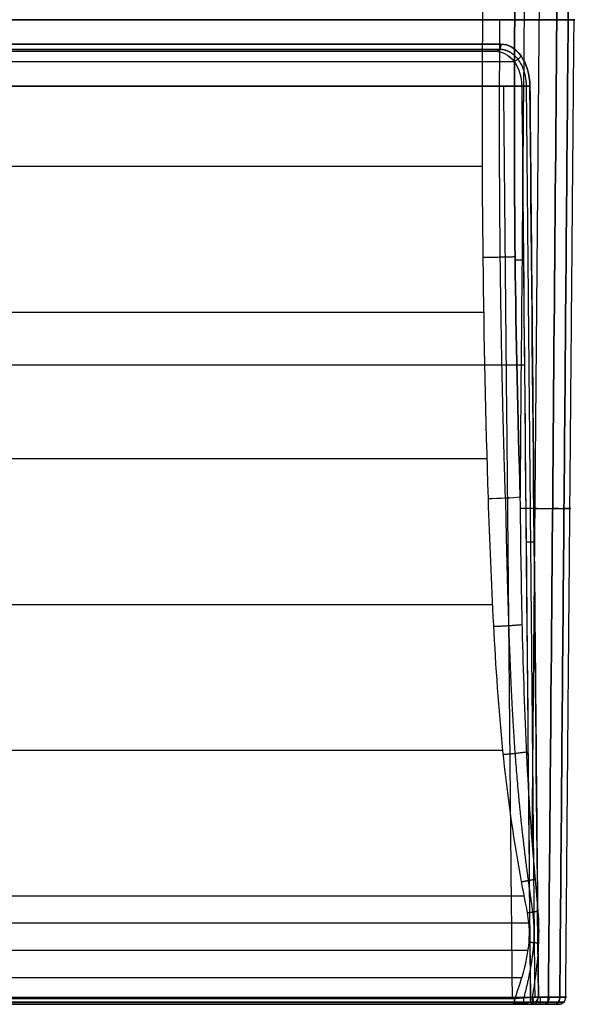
# Model space of a CAD drawing. Header units: millimetres. Extents: x -365 to 365, y -137 to 137.
# Tile 33 of 34: x 287 to 365, y -137 to 0. Entities that reach past the tile are written whole.
import ezdxf

# ---------------------------------------------------------------- set-up
doc = ezdxf.new("R2010")
doc.units = ezdxf.units.MM
doc.header["$MEASUREMENT"] = 0
doc.layers.add('IGES level 16', color=7, linetype='Continuous', true_color=0x666666)

msp = doc.modelspace()

# ---------------------------------------------------------------- linework, layer by layer
at = {"layer": 'IGES level 16', "extrusion": (-0.031885, 0.998185, 0.051084)}
msp.add_arc((-351.64, 86.78, -73.4), 4, 68.6815, 139.6502, dxfattribs=at)
msp.add_arc((-351.64, 86.78, -73.4), 4, 68.6815, 139.6502, dxfattribs=at)
at = {"layer": 'IGES level 16', "extrusion": (-0.009306, 0.999657, 0.024469)}
msp.add_arc((-357.48, 96.69, -137.21), 1, 68.4853, 139.6992, dxfattribs=at)
at = {"layer": 'IGES level 16', "extrusion": (0.930364, 4.19101e-12, 0.366638)}
msp.add_arc((-136.2, -44.73, 367.99), 1, 91.5, 180, dxfattribs=at)
at = {"layer": 'IGES level 16', "extrusion": (-0.646632, -1.27013e-12, 0.762802)}
msp.add_arc((136.2, 334, -160.81), 1, 360, 89.5, dxfattribs=at)
at = {"layer": 'IGES level 16', "extrusion": (-0.646632, -7.21817e-10, 0.762802)}
msp.add_arc((136.2, 334, -160.81), 1, 360, 89.5, dxfattribs=at)
at = {"layer": 'IGES level 16', "extrusion": (-0.646632, -1.25972e-12, 0.762802)}
msp.add_arc((136.2, 334, -165.42), 1, 360, 89.5, dxfattribs=at)
at = {"layer": 'IGES level 16'}
for points, knots in [([(362.09, 0, 84.59), (362.06, 2.67, 84.58), (362.04, 5.33, 84.57), (361.93, 18.67, 84.53), (361.83, 29.33, 84.49), (361.47, 72.07, 84.35), (361.19, 104.13, 84.24), (360.91, 136.2, 84.13)], [0, 0, 0, 0, 0.058735, 0.058735, 0.293673, 0.293673, 1, 1, 1, 1]), ([(360.91, 136.2, 84.13), (361.19, 104.13, 84.24), (361.47, 72.07, 84.35), (361.83, 29.33, 84.49), (361.93, 18.67, 84.53), (362.04, 5.33, 84.57), (362.06, 2.67, 84.58), (362.09, 0, 84.59)], [2, 2, 2, 2, 2.706327, 2.706327, 2.941265, 2.941265, 3, 3, 3, 3]), ([(362.5, 136.21, 90.44), (362.7, 113.67, 90.52), (362.89, 91.13, 90.59), (363.28, 45.72, 90.75), (363.48, 22.86, 90.82), (363.67, 0, 90.9)], [2, 2, 2, 2, 2.496482, 2.496482, 3, 3, 3, 3]), ([(363.67, 0, 90.9), (363.48, 22.86, 90.82), (363.28, 45.72, 90.75), (362.89, 91.13, 90.59), (362.7, 113.67, 90.52), (362.5, 136.21, 90.44)], [3, 3, 3, 3, 3.503518, 3.503518, 4, 4, 4, 4]), ([(351.73, 0, 88.44), (352.5, 0, 88.74), (353.37, 0, 88.8), (354.97, 0, 88.39), (355.7, 0, 87.94), (356.23, 0, 87.3)], [1, 1, 1, 1, 1.5, 1.5, 2, 2, 2, 2]), ([(356.23, 0, 87.3), (355.7, 0, 87.94), (354.97, 0, 88.39), (353.37, 0, 88.8), (352.5, 0, 88.74), (351.73, 0, 88.44)], [3.2386372, 3.2386372, 3.2386372, 3.2386372, 3.7386372, 3.7386372, 4.2386372, 4.2386372, 4.2386372, 4.2386372]), ([(363.67, 0, 90.9), (364.5, 0, 89.93), (364.81, 0, 88.57), (364.19, 0, 86.11), (363.26, 0, 85.05), (362.09, 0, 84.59)], [3, 3, 3, 3, 3.5, 3.5, 4, 4, 4, 4]), ([(362.09, 0, 84.59), (363.26, 0, 85.05), (364.19, 0, 86.11), (364.81, 0, 88.57), (364.5, 0, 89.93), (363.67, 0, 90.9)], [3, 3, 3, 3, 3.5, 3.5, 4, 4, 4, 4]), ([(-351.65, 0, 88.41), (-326.55, 0, 78.65), (-286.48, 0, 64.09), (-238.39, 0, 48.79), (-208.33, 0, 39.77), (-178.16, 0, 31.13), (-140.12, 0, 21.37), (-78.49, 0, 9.43), (0, 0, 3.66), (78.49, 0, 9.43), (140.12, 0, 21.37), (178.16, 0, 31.13), (208.33, 0, 39.77), (238.39, 0, 48.79), (286.51, 0, 64.1), (326.61, 0, 78.67), (351.73, 0, 88.44)], [0.0620403, 0.0620403, 0.0620403, 0.0620403, 0.1584497, 0.2146373, 0.2427311, 0.2708249, 0.3270125, 0.3832001, 0.4955752, 0.6079504, 0.664138, 0.7203256, 0.7484194, 0.7765131, 0.8327007, 0.9292211, 0.9292211, 0.9292211, 0.9292211]), ([(357.57, 0, 85.73), (358.11, 0, 85.09), (358.84, 0, 84.64), (360.45, 0, 84.23), (361.32, 0, 84.29), (362.09, 0, 84.59)], [4, 4, 4, 4, 4.5, 4.5, 5, 5, 5, 5]), ([(362.09, 0, 84.59), (361.32, 0, 84.29), (360.45, 0, 84.23), (358.84, 0, 84.64), (358.11, 0, 85.09), (357.57, 0, 85.73)], [3, 3, 3, 3, 3.5, 3.5, 4, 4, 4, 4]), ([(360.91, -136.2, 84.13), (360.93, -133.87, 84.14), (360.95, -131.53, 84.15), (361.07, -118.53, 84.19), (361.16, -107.87, 84.23), (361.53, -64.8, 84.37), (361.81, -32.4, 84.48), (362.09, 0, 84.59)], [2, 2, 2, 2, 2.051393, 2.051393, 2.286331, 2.286331, 3, 3, 3, 3]), ([(362.09, 0, 84.59), (361.81, -32.4, 84.48), (361.53, -64.8, 84.37), (361.16, -107.87, 84.23), (361.07, -118.53, 84.19), (360.95, -131.53, 84.15), (360.93, -133.87, 84.14), (360.91, -136.2, 84.13)], [0, 0, 0, 0, 0.713669, 0.713669, 0.948607, 0.948607, 1, 1, 1, 1]), ([(363.67, 0, 90.9), (363.48, -22.86, 90.82), (363.28, -45.72, 90.75), (362.89, -91.13, 90.59), (362.7, -113.67, 90.52), (362.5, -136.21, 90.44)], [0, 0, 0, 0, 0.503518, 0.503518, 1, 1, 1, 1]), ([(362.5, -136.21, 90.44), (362.7, -113.67, 90.52), (362.89, -91.13, 90.59), (363.28, -45.72, 90.75), (363.48, -22.86, 90.82), (363.67, 0, 90.9)], [9, 9, 9, 9, 9.496482, 9.496482, 10, 10, 10, 10]), ([(358.34, -9.25, 97.06), (358.33, -7.64, 97.1), (357.86, -6.12, 97.67), (356.34, -3.99, 99.49), (355.32, -3.41, 100.7), (354.3, -3.41, 101.91)], [-0.009475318, -0.009475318, -0.009475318, -0.009475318, -0.004737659, -0.004737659, 0, 0, 0, 0]), ([(354.3, -3.41, 101.91), (355.33, -3.41, 100.69), (356.34, -3.99, 99.49), (357.86, -6.12, 97.67), (358.33, -7.65, 97.1), (358.34, -9.25, 97.06)], [6, 6, 6, 6, 6.5, 6.5, 7, 7, 7, 7]), ([(-353.45, -4.4, 101.23), (-325.09, -4.4, 90.1), (-296.45, -4.4, 79.67), (-253.12, -4.4, 65.29), (-238.63, -4.4, 60.72), (-209.58, -4.4, 51.91), (-195.03, -4.4, 47.64), (-151.23, -4.4, 35.58), (-121.79, -4.4, 28.74), (-61.99, -4.4, 19.57), (-31.62, -4.4, 17.3), (30.02, -4.4, 17.22), (60.49, -4.4, 19.41), (120.55, -4.4, 28.48), (150.18, -4.4, 35.31), (194.3, -4.4, 47.43), (208.95, -4.4, 51.72), (238.22, -4.4, 60.6), (252.81, -4.4, 65.19), (296.33, -4.4, 79.63), (325.06, -4.4, 90.08), (353.53, -4.4, 101.27)], [1, 1, 1, 1, 1.125, 1.125, 1.1875, 1.1875, 1.25, 1.25, 1.375, 1.375, 1.5, 1.5, 1.625, 1.625, 1.75, 1.75, 1.8125, 1.8125, 1.875, 1.875, 2, 2, 2, 2]), ([(353.53, -4.4, 101.27), (325.06, -4.4, 90.08), (296.33, -4.4, 79.63), (252.81, -4.4, 65.19), (238.22, -4.4, 60.6), (208.95, -4.4, 51.72), (194.3, -4.4, 47.43), (150.18, -4.4, 35.31), (120.55, -4.4, 28.48), (60.49, -4.4, 19.41), (30.02, -4.4, 17.22), (-31.62, -4.4, 17.3), (-61.99, -4.4, 19.57), (-121.79, -4.4, 28.74), (-151.23, -4.4, 35.58), (-195.03, -4.4, 47.64), (-209.58, -4.4, 51.91), (-238.63, -4.4, 60.72), (-253.12, -4.4, 65.29), (-296.45, -4.4, 79.67), (-325.09, -4.4, 90.1), (-353.45, -4.4, 101.23)], [3, 3, 3, 3, 3.125, 3.125, 3.1875, 3.1875, 3.25, 3.25, 3.375, 3.375, 3.5, 3.5, 3.625, 3.625, 3.75, 3.75, 3.8125, 3.8125, 3.875, 3.875, 4, 4, 4, 4]), ([(353.53, -4.4, 101.27), (354.47, -4.4, 100.29), (355.4, -4.88, 99.31), (356.78, -6.66, 97.84), (357.2, -7.92, 97.38), (357.21, -9.27, 97.34)], [0, 0, 0, 0, 0.004737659, 0.004737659, 0.009475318, 0.009475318, 0.009475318, 0.009475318]), ([(353.53, -4.4, 101.27), (354.47, -4.4, 100.29), (355.38, -4.87, 99.33), (356.76, -6.63, 97.85), (357.2, -7.92, 97.38), (357.21, -9.27, 97.34)], [2, 2, 2, 2, 2.5, 2.5, 3, 3, 3, 3]), ([(357.21, -9.27, 97.34), (328.45, -9.27, 86.01), (299.43, -9.27, 75.42), (255.46, -9.27, 60.79), (240.73, -9.27, 56.14), (211.15, -9.27, 47.16), (196.34, -9.27, 42.82), (151.77, -9.27, 30.54), (121.83, -9.27, 23.63), (61.13, -9.27, 14.44), (30.34, -9.27, 12.22), (-31.94, -9.27, 12.3), (-62.63, -9.27, 14.6), (-123.06, -9.27, 23.88), (-152.81, -9.27, 30.81), (-197.07, -9.27, 43.02), (-211.77, -9.27, 47.34), (-241.12, -9.27, 56.26), (-255.76, -9.27, 60.89), (-299.54, -9.27, 75.46), (-328.49, -9.27, 86.02), (-357.13, -9.27, 97.31)], [3, 3, 3, 3, 3.125, 3.125, 3.1875, 3.1875, 3.25, 3.25, 3.375, 3.375, 3.5, 3.5, 3.625, 3.625, 3.75, 3.75, 3.8125, 3.8125, 3.875, 3.875, 4, 4, 4, 4]), ([(-357.13, -9.27, 97.31), (-328.49, -9.27, 86.02), (-299.54, -9.27, 75.46), (-255.76, -9.27, 60.89), (-241.12, -9.27, 56.26), (-211.77, -9.27, 47.34), (-197.07, -9.27, 43.02), (-152.81, -9.27, 30.81), (-123.06, -9.27, 23.88), (-62.63, -9.27, 14.6), (-31.94, -9.27, 12.3), (30.34, -9.27, 12.22), (61.13, -9.27, 14.44), (121.83, -9.27, 23.63), (151.77, -9.27, 30.54), (196.34, -9.27, 42.82), (211.15, -9.27, 47.16), (240.73, -9.27, 56.14), (255.46, -9.27, 60.79), (299.43, -9.27, 75.42), (328.45, -9.27, 86.01), (357.21, -9.27, 97.34)], [0, 0, 0, 0, 0.125, 0.125, 0.1875, 0.1875, 0.25, 0.25, 0.375, 0.375, 0.5, 0.5, 0.625, 0.625, 0.75, 0.75, 0.8125, 0.8125, 0.875, 0.875, 1, 1, 1, 1]), ([(357.21, -9.27, 97.34), (357.48, -37.92, 96.64), (357.75, -66.57, 95.94), (358.11, -105.88, 94.98), (358.21, -116.54, 94.72), (358.34, -129.87, 94.39), (358.36, -132.53, 94.33), (358.39, -135.54, 94.25), (358.39, -135.88, 94.24), (358.4, -136.23, 94.24)], [1, 1, 1, 1, 1.676963, 1.676963, 1.928931, 1.928931, 1.991923, 1.991923, 2, 2, 2, 2]), ([(358.34, -9.25, 97.06), (358.48, -24.43, 96.69), (358.63, -39.6, 96.32), (358.91, -69.95, 95.57), (359.05, -85.13, 95.2), (359.3, -112.27, 94.54), (359.41, -124.24, 94.25), (359.53, -136.21, 93.95)], [7, 7, 7, 7, 7.358597, 7.358597, 7.717195, 7.717195, 8, 8, 8, 8]), ([(-351.6, -20.39, 88.19), (-326.54, -20.39, 78.45), (-286.5, -20.39, 63.9), (-238.44, -20.39, 48.61), (-208.38, -20.39, 39.59), (-178.2, -20.39, 30.95), (-140.16, -20.39, 21.19), (-78.51, -20.39, 9.25), (0, -20.39, 3.48), (78.51, -20.39, 9.25), (140.16, -20.39, 21.19), (178.2, -20.39, 30.95), (208.38, -20.39, 39.59), (238.44, -20.39, 48.61), (286.53, -20.39, 63.91), (326.59, -20.39, 78.47), (351.68, -20.39, 88.23)], [0.0621896, 0.0621896, 0.0621896, 0.0621896, 0.1584497, 0.2146373, 0.2427311, 0.2708249, 0.3270125, 0.3832001, 0.4955752, 0.6079504, 0.664138, 0.7203256, 0.7484194, 0.7765131, 0.8327007, 0.9290718, 0.9290718, 0.9290718, 0.9290718]), ([(-351.8, -40.77, 87.68), (-326.73, -40.77, 77.94), (-286.68, -40.77, 63.38), (-238.6, -40.77, 48.09), (-208.53, -40.77, 39.07), (-178.35, -40.77, 30.42), (-140.28, -40.77, 20.66), (-78.58, -40.77, 8.7), (0, -40.77, 2.93), (78.58, -40.77, 8.7), (140.28, -40.77, 20.66), (178.35, -40.77, 30.42), (208.53, -40.77, 39.07), (238.6, -40.77, 48.09), (286.71, -40.77, 63.39), (326.79, -40.77, 77.96), (351.88, -40.77, 87.72)], [0.0621898, 0.0621898, 0.0621898, 0.0621898, 0.1584497, 0.2146373, 0.2427311, 0.2708249, 0.3270125, 0.3832001, 0.4955752, 0.6079504, 0.664138, 0.7203256, 0.7484194, 0.7765131, 0.8327007, 0.9290716, 0.9290716, 0.9290716, 0.9290716]), ([(-357.49, -48.1, 96.36), (-356.68, -48.1, 96.04), (-327.18, -48.1, 84.44), (-297.42, -48.1, 73.63), (-253.59, -48.1, 59.13), (-238.91, -48.1, 54.51), (-209.44, -48.1, 45.59), (-194.66, -48.1, 41.27), (-164.95, -48.1, 33.15), (-150.03, -48.1, 29.38), (-120.11, -48.1, 22.84), (-105.1, -48.1, 20.03), (-59.89, -48.1, 13.31), (-29.46, -48.1, 11.19), (16.6, -48.1, 11.27), (32.04, -48.1, 11.85), (62.55, -48.1, 14.16), (77.67, -48.1, 15.89), (107.67, -48.1, 20.48), (122.55, -48.1, 23.33), (152.14, -48.1, 29.9), (166.83, -48.1, 33.64), (196.13, -48.1, 41.7), (210.73, -48.1, 45.98), (239.88, -48.1, 54.81), (254.41, -48.1, 59.39), (297.85, -48.1, 73.79), (327.46, -48.1, 84.55), (356.74, -48.1, 96.06), (357.58, -48.1, 96.39)], [-0.003527, -0.003527, -0.003527, -0.003527, 0, 0.125, 0.125, 0.1875, 0.1875, 0.25, 0.25, 0.3125, 0.3125, 0.375, 0.375, 0.5, 0.5, 0.5625, 0.5625, 0.625, 0.625, 0.6875, 0.6875, 0.75, 0.75, 0.8125, 0.8125, 0.875, 0.875, 1, 1.003684, 1.003684, 1.003684, 1.003684]), ([(-352.25, -61.13, 86.88), (-327.13, -61.13, 77.11), (-287.01, -61.13, 62.53), (-238.87, -61.13, 47.22), (-208.79, -61.13, 38.19), (-178.59, -61.13, 29.54), (-140.48, -61.13, 19.76), (-78.71, -61.13, 7.8), (0, -61.13, 2.02), (78.71, -61.13, 7.8), (140.48, -61.13, 19.76), (178.59, -61.13, 29.54), (208.79, -61.13, 38.19), (238.87, -61.13, 47.22), (287.04, -61.13, 62.54), (327.19, -61.13, 77.13), (352.33, -61.13, 86.91)], [0.0620389, 0.0620389, 0.0620389, 0.0620389, 0.1584497, 0.2146373, 0.2427311, 0.2708249, 0.3270125, 0.3832001, 0.4955752, 0.6079504, 0.664138, 0.7203256, 0.7484194, 0.7765131, 0.8327007, 0.9292224, 0.9292224, 0.9292224, 0.9292224]), ([(352.5, -66.71, 86.64), (352.69, -72.58, 86.34), (352.93, -78.45, 86.01), (353.56, -90.17, 85.34), (353.94, -96.03, 84.99), (355.12, -107.69, 84.26), (355.93, -113.49, 83.89), (357.24, -120.72, 83.66), (357.52, -122.17, 83.63), (358.08, -125.06, 83.6), (358.28, -126.53, 83.61), (358.07, -130.83, 83.59), (357.19, -133.65, 83.55), (356.23, -136.38, 83.71)], [6.653632, 6.653632, 6.653632, 6.653632, 6.903632, 6.903632, 7.153632, 7.153632, 7.403632, 7.403632, 7.466132, 7.466132, 7.528632, 7.528632, 7.653632, 7.653632, 7.653632, 7.653632]), ([(352.5, -66.71, 86.64), (352.69, -72.58, 86.34), (352.93, -78.45, 86.01), (353.56, -90.17, 85.34), (353.94, -96.03, 84.99), (355.12, -107.69, 84.26), (355.93, -113.49, 83.89), (357.24, -120.72, 83.66), (357.52, -122.17, 83.63), (358.08, -125.06, 83.6), (358.28, -126.53, 83.61), (358.07, -130.83, 83.59), (357.19, -133.65, 83.55), (356.23, -136.38, 83.71)], [5, 5, 5, 5, 5.25, 5.25, 5.5, 5.5, 5.75, 5.75, 5.8125, 5.8125, 5.875, 5.875, 6, 6, 6, 6]), ([(358.71, -136.2, 83.92), (359.18, -133.31, 83.85), (359.57, -130.4, 83.87), (359.64, -124.58, 83.89), (359.25, -121.68, 83.91), (358.51, -112.99, 84.06), (358.13, -107.19, 84.26), (357.32, -89.77, 84.83), (357.13, -78.14, 85.18), (357, -66.51, 85.5)], [8.653632, 8.653632, 8.653632, 8.653632, 8.778632, 8.778632, 8.903632, 8.903632, 9.153632, 9.153632, 9.653632, 9.653632, 9.653632, 9.653632]), ([(358.71, -136.2, 83.92), (359.18, -133.31, 83.85), (359.57, -130.4, 83.87), (359.64, -124.58, 83.89), (359.25, -121.68, 83.91), (358.51, -112.99, 84.06), (358.13, -107.19, 84.26), (357.32, -89.77, 84.83), (357.13, -78.14, 85.18), (357, -66.51, 85.5)], [2, 2, 2, 2, 2.125, 2.125, 2.25, 2.25, 2.5, 2.5, 3, 3, 3, 3]), ([(-353.01, -81.48, 85.8), (-327.78, -81.48, 75.99), (-287.53, -81.48, 61.35), (-239.25, -81.48, 46), (-209.15, -81.48, 36.96), (-178.92, -81.48, 28.31), (-140.76, -81.48, 18.52), (-78.87, -81.48, 6.53), (0, -81.48, 0.73), (78.87, -81.48, 6.53), (140.76, -81.48, 18.52), (178.92, -81.48, 28.31), (209.15, -81.48, 36.96), (239.25, -81.48, 46), (287.56, -81.48, 61.36), (327.84, -81.48, 76.01), (353.09, -81.48, 85.84)], [0.0616583, 0.0616583, 0.0616583, 0.0616583, 0.1584497, 0.2146373, 0.2427311, 0.2708249, 0.3270125, 0.3832001, 0.4955752, 0.6079504, 0.664138, 0.7203256, 0.7484194, 0.7765131, 0.8327007, 0.9296026, 0.9296026, 0.9296026, 0.9296026]), ([(-354.44, -101.8, 84.6), (-328.92, -101.8, 74.65), (-288.34, -101.8, 59.89), (-239.74, -101.8, 44.43), (-209.61, -101.8, 35.39), (-179.35, -101.8, 26.72), (-141.13, -101.8, 16.91), (-79.09, -101.8, 4.89), (0, -101.8, -0.91), (79.09, -101.8, 4.89), (141.13, -101.8, 16.91), (179.35, -101.8, 26.72), (209.61, -101.8, 35.39), (239.74, -101.8, 44.43), (288.37, -101.8, 59.9), (328.97, -101.8, 74.67), (354.53, -101.8, 84.63)], [0.0605924, 0.0605924, 0.0605924, 0.0605924, 0.1584497, 0.2146373, 0.2427311, 0.2708249, 0.3270125, 0.3832001, 0.4955752, 0.6079504, 0.664138, 0.7203256, 0.7484194, 0.7765131, 0.8327007, 0.9306676, 0.9306676, 0.9306676, 0.9306676]), ([(-357.42, -122.09, 83.61), (-331.14, -122.09, 73.33), (-289.76, -122.09, 58.23), (-240.33, -122.09, 42.51), (-210.18, -122.09, 33.46), (-179.88, -122.09, 24.78), (-141.57, -122.09, 14.95), (-79.36, -122.09, 2.9), (0, -122.09, -2.93), (79.36, -122.09, 2.9), (141.57, -122.09, 14.95), (179.88, -122.09, 24.78), (210.18, -122.09, 33.46), (240.33, -122.09, 42.51), (289.78, -122.09, 58.24), (331.2, -122.09, 73.35), (357.51, -122.09, 83.64)], [0.0577176, 0.0577176, 0.0577176, 0.0577176, 0.1584497, 0.2146373, 0.2427311, 0.2708249, 0.3270125, 0.3832001, 0.4955752, 0.6079504, 0.664138, 0.7203256, 0.7484194, 0.7765131, 0.8327007, 0.9335421, 0.9335421, 0.9335421, 0.9335421]), ([(-358.06, -125.87, 83.57), (-331.6, -125.87, 73.21), (-290.02, -125.87, 58.04), (-240.41, -125.87, 42.26), (-210.25, -125.87, 33.21), (-179.95, -125.87, 24.53), (-141.62, -125.87, 14.7), (-79.39, -125.87, 2.64), (0, -125.87, -3.19), (79.39, -125.87, 2.64), (141.62, -125.87, 14.7), (179.95, -125.87, 24.53), (210.25, -125.87, 33.21), (240.41, -125.87, 42.26), (290.05, -125.87, 58.05), (331.65, -125.87, 73.23), (358.14, -125.87, 83.6)], [0.0570276, 0.0570276, 0.0570276, 0.0570276, 0.1584497, 0.2146373, 0.2427311, 0.2708249, 0.3270125, 0.3832001, 0.4955752, 0.6079504, 0.664138, 0.7203256, 0.7484194, 0.7765131, 0.8327007, 0.934229, 0.934229, 0.934229, 0.934229]), ([(-357.94, -129.67, 83.56), (-331.51, -129.67, 73.21), (-289.98, -129.67, 58.06), (-240.4, -129.67, 42.28), (-210.24, -129.67, 33.24), (-179.94, -129.67, 24.56), (-141.62, -129.67, 14.72), (-79.39, -129.67, 2.67), (0, -129.67, -3.16), (79.39, -129.67, 2.67), (141.62, -129.67, 14.72), (179.94, -129.67, 24.56), (210.24, -129.67, 33.24), (240.4, -129.67, 42.28), (290.01, -129.67, 58.07), (331.57, -129.67, 73.23), (358.03, -129.67, 83.59)], [0.0571642, 0.0571642, 0.0571642, 0.0571642, 0.1584497, 0.2146373, 0.2427311, 0.2708249, 0.3270125, 0.3832001, 0.4955752, 0.6079504, 0.664138, 0.7203256, 0.7484194, 0.7765131, 0.8327007, 0.9340955, 0.9340955, 0.9340955, 0.9340955]), ([(-357.08, -133.45, 83.56), (-330.9, -133.45, 73.33), (-289.62, -133.45, 58.28), (-240.3, -133.45, 42.59), (-210.15, -133.45, 33.54), (-179.86, -133.45, 24.87), (-141.55, -133.45, 15.04), (-79.35, -133.45, 2.99), (0, -133.45, -2.84), (79.35, -133.45, 2.99), (141.55, -133.45, 15.04), (179.86, -133.45, 24.87), (210.15, -133.45, 33.54), (240.3, -133.45, 42.59), (289.65, -133.45, 58.29), (330.96, -133.45, 73.35), (357.17, -133.45, 83.6)], [0.0581109, 0.0581109, 0.0581109, 0.0581109, 0.1584497, 0.2146373, 0.2427311, 0.2708249, 0.3270125, 0.3832001, 0.4955752, 0.6079504, 0.664138, 0.7203256, 0.7484194, 0.7765131, 0.8327007, 0.9331476, 0.9331476, 0.9331476, 0.9331476]), ([(-358.68, -137.2, 93.27), (-329.8, -137.2, 81.89), (-300.73, -137.2, 71.29), (-256.83, -137.2, 56.69), (-242.14, -137.2, 52.05), (-212.68, -137.2, 43.1), (-197.92, -137.2, 38.77), (-153.45, -137.2, 26.52), (-123.52, -137.2, 19.56), (-62.56, -137.2, 10.24), (-31.47, -137.2, 7.93), (31.61, -137.2, 7.94), (62.62, -137.2, 10.24), (123.54, -137.2, 19.56), (153.47, -137.2, 26.52), (197.94, -137.2, 38.78), (212.71, -137.2, 43.11), (242.17, -137.2, 52.06), (256.86, -137.2, 56.7), (300.79, -137.2, 71.31), (329.87, -137.2, 81.92), (358.76, -137.2, 93.31)], [-0.7448424, -0.7448424, -0.7448424, -0.7448424, -0.6517371, -0.6517371, -0.6051844, -0.6051844, -0.5586318, -0.5586318, -0.4655265, -0.4655265, -0.3724212, -0.3724212, -0.2793159, -0.2793159, -0.1862106, -0.1862106, -0.1396579, -0.1396579, -0.0931053, -0.0931053, 0, 0, 0, 0]), ([(-358.68, -137.2, 93.27), (-329.79, -137.2, 81.89), (-300.71, -137.2, 71.29), (-256.79, -137.2, 56.68), (-242.09, -137.2, 52.04), (-212.62, -137.2, 43.09), (-197.86, -137.2, 38.75), (-153.37, -137.2, 26.5), (-123.43, -137.2, 19.54), (-77.69, -137.2, 12.55), (-62.31, -137.2, 10.81), (-31.26, -137.2, 8.5), (-15.57, -137.2, 7.93), (31.76, -137.2, 7.95), (62.77, -137.2, 10.26), (123.68, -137.2, 19.59), (153.6, -137.2, 26.55), (198.05, -137.2, 38.81), (212.8, -137.2, 43.14), (242.25, -137.2, 52.09), (256.94, -137.2, 56.73), (300.83, -137.2, 71.33), (329.89, -137.2, 81.93), (358.76, -137.2, 93.31)], [9, 9, 9, 9, 9.125, 9.125, 9.1875, 9.1875, 9.25, 9.25, 9.375, 9.375, 9.4375, 9.4375, 9.5, 9.5, 9.625, 9.625, 9.75, 9.75, 9.8125, 9.8125, 9.875, 9.875, 10, 10, 10, 10]), ([(358.4, -136.23, 94.24), (329.52, -136.23, 82.86), (300.45, -136.23, 72.26), (256.56, -136.23, 57.66), (241.87, -136.23, 53.02), (212.42, -136.23, 44.07), (197.66, -136.23, 39.74), (153.23, -136.23, 27.49), (123.34, -136.23, 20.55), (62.52, -136.23, 11.24), (31.56, -136.23, 8.94), (-31.43, -136.23, 8.93), (-62.46, -136.23, 11.23), (-123.32, -136.23, 20.54), (-153.21, -136.23, 27.49), (-197.64, -136.23, 39.73), (-212.4, -136.23, 44.06), (-241.84, -136.23, 53.01), (-256.52, -136.23, 57.64), (-300.4, -136.23, 72.24), (-329.45, -136.23, 82.83), (-358.31, -136.23, 94.2)], [0, 0, 0, 0, 0.0931053, 0.0931053, 0.1396579, 0.1396579, 0.1862106, 0.1862106, 0.2793159, 0.2793159, 0.3724212, 0.3724212, 0.4655265, 0.4655265, 0.5586318, 0.5586318, 0.6051844, 0.6051844, 0.6517371, 0.6517371, 0.7448424, 0.7448424, 0.7448424, 0.7448424]), ([(358.4, -136.23, 94.24), (357.57, -136.23, 93.91), (328.25, -136.23, 82.38), (298.62, -136.23, 71.61), (255.11, -136.23, 57.19), (240.56, -136.23, 52.61), (211.38, -136.23, 43.76), (196.77, -136.23, 39.48), (167.42, -136.23, 31.41), (152.68, -136.23, 27.66), (123.01, -136.23, 21.07), (108.07, -136.23, 18.21), (77.96, -136.23, 13.6), (62.78, -136.23, 11.86), (32.16, -136.23, 9.55), (16.66, -136.23, 8.97), (-29.56, -136.23, 8.88), (-60.11, -136.23, 11.01), (-105.5, -136.23, 17.75), (-120.56, -136.23, 20.57), (-150.57, -136.23, 27.14), (-165.53, -136.23, 30.91), (-195.29, -136.23, 39.05), (-210.09, -136.23, 43.38), (-239.6, -136.23, 52.31), (-254.3, -136.23, 56.93), (-298.19, -136.23, 71.45), (-327.98, -136.23, 82.28), (-357.51, -136.23, 93.89), (-358.31, -136.23, 94.2)], [2, 2, 2, 2, 2.00362, 2.127735, 2.127735, 2.189792, 2.189792, 2.251849, 2.251849, 2.313906, 2.313906, 2.375963, 2.375963, 2.438021, 2.438021, 2.500078, 2.500078, 2.624192, 2.624192, 2.686249, 2.686249, 2.748306, 2.748306, 2.810364, 2.810364, 2.872421, 2.872421, 2.996535, 3, 3, 3, 3]), ([(-356.15, -136.38, 83.68), (-327.53, -136.38, 72.51), (-298.65, -136.38, 62.07), (-254.87, -136.38, 47.68), (-240.22, -136.38, 43.08), (-210.88, -136.38, 34.21), (-196.18, -136.38, 29.93), (-151.9, -136.38, 17.93), (-122.15, -136.38, 11.12), (-61.75, -136.38, 2.16), (-31.13, -136.38, -0.06), (15.41, -136.38, -0.06), (30.9, -136.38, 0.49), (61.59, -136.38, 2.72), (76.82, -136.38, 4.4), (122.18, -136.38, 11.12), (151.95, -136.38, 17.94), (196.24, -136.38, 29.95), (210.94, -136.38, 34.23), (240.28, -136.38, 43.1), (254.92, -136.38, 47.69), (298.71, -136.38, 62.09), (327.6, -136.38, 72.54), (356.23, -136.38, 83.71)], [-0.7371056, -0.7371056, -0.7371056, -0.7371056, -0.6449674, -0.6449674, -0.5988983, -0.5988983, -0.5528292, -0.5528292, -0.460691, -0.460691, -0.3685528, -0.3685528, -0.3224837, -0.3224837, -0.2764146, -0.2764146, -0.1842764, -0.1842764, -0.1382073, -0.1382073, -0.0921382, -0.0921382, 0, 0, 0, 0]), ([(356.23, -136.38, 83.71), (327.59, -136.38, 72.53), (298.69, -136.38, 62.08), (254.89, -136.38, 47.68), (240.24, -136.38, 43.09), (210.88, -136.38, 34.22), (196.17, -136.38, 29.93), (151.88, -136.38, 17.92), (122.12, -136.38, 11.11), (76.79, -136.38, 4.39), (61.57, -136.38, 2.72), (30.9, -136.38, 0.49), (15.42, -136.38, -0.06), (-31.1, -136.38, -0.06), (-61.7, -136.38, 2.16), (-122.06, -136.38, 11.1), (-151.81, -136.38, 17.91), (-196.09, -136.38, 29.91), (-210.79, -136.38, 34.19), (-240.15, -136.38, 43.06), (-254.81, -136.38, 47.66), (-298.6, -136.38, 62.05), (-327.52, -136.38, 72.5), (-356.15, -136.38, 83.68)], [6, 6, 6, 6, 6.125, 6.125, 6.1875, 6.1875, 6.25, 6.25, 6.375, 6.375, 6.4375, 6.4375, 6.5, 6.5, 6.625, 6.625, 6.75, 6.75, 6.8125, 6.8125, 6.875, 6.875, 7, 7, 7, 7]), ([(355.87, -137.2, 84.63), (327.26, -137.2, 73.46), (298.39, -137.2, 63.02), (254.62, -137.2, 48.63), (239.99, -137.2, 44.04), (210.66, -137.2, 35.18), (195.97, -137.2, 30.9), (151.72, -137.2, 18.9), (121.99, -137.2, 12.09), (76.7, -137.2, 5.37), (61.49, -137.2, 3.7), (30.86, -137.2, 1.48), (15.39, -137.2, 0.92), (-31.09, -137.2, 0.93), (-61.66, -137.2, 3.14), (-121.96, -137.2, 12.09), (-151.67, -137.2, 18.89), (-195.91, -137.2, 30.88), (-210.6, -137.2, 35.16), (-239.93, -137.2, 44.02), (-254.57, -137.2, 48.61), (-298.32, -137.2, 63), (-327.19, -137.2, 73.43), (-355.79, -137.2, 84.6)], [0, 0, 0, 0, 0.0921382, 0.0921382, 0.1382073, 0.1382073, 0.1842764, 0.1842764, 0.2764146, 0.2764146, 0.3224837, 0.3224837, 0.3685528, 0.3685528, 0.460691, 0.460691, 0.5528292, 0.5528292, 0.5988983, 0.5988983, 0.6449674, 0.6449674, 0.7371056, 0.7371056, 0.7371056, 0.7371056]), ([(355.87, -137.2, 84.63), (327.26, -137.2, 73.46), (298.39, -137.2, 63.02), (254.63, -137.2, 48.63), (239.99, -137.2, 44.04), (210.66, -137.2, 35.18), (195.97, -137.2, 30.9), (151.72, -137.2, 18.9), (121.99, -137.2, 12.09), (76.7, -137.2, 5.37), (61.49, -137.2, 3.7), (30.86, -137.2, 1.48), (15.39, -137.2, 0.92), (-31.08, -137.2, 0.93), (-61.66, -137.2, 3.14), (-121.96, -137.2, 12.09), (-151.67, -137.2, 18.89), (-195.91, -137.2, 30.88), (-210.6, -137.2, 35.16), (-239.93, -137.2, 44.02), (-254.57, -137.2, 48.61), (-298.32, -137.2, 63), (-327.19, -137.2, 73.43), (-355.79, -137.2, 84.6)], [4, 4, 4, 4, 4.125, 4.125, 4.1875, 4.1875, 4.25, 4.25, 4.375, 4.375, 4.4375, 4.4375, 4.5, 4.5, 4.625, 4.625, 4.75, 4.75, 4.8125, 4.8125, 4.875, 4.875, 5, 5, 5, 5]), ([(356.23, -136.38, 83.71), (356.63, -136.35, 83.86), (357.05, -136.32, 83.96), (357.47, -136.29, 83.99), (357.88, -136.26, 84.02), (358.3, -136.23, 84), (358.71, -136.2, 83.92)], [7.653632, 7.653632, 7.653632, 7.653632, 8.158433, 8.158433, 8.158433, 8.653632, 8.653632, 8.653632, 8.653632]), ([(360.55, -137.2, 85.06), (360.24, -137.2, 84.94), (359.9, -137.2, 84.87), (359.56, -137.2, 84.86), (359.34, -137.2, 84.85), (359.11, -137.2, 84.86), (358.89, -137.2, 84.91)], [2, 2, 2, 2, 2.602211, 2.602211, 2.602211, 3, 3, 3, 3]), ([(361.74, -137.2, 89.79), (362.36, -137.2, 89.06), (362.59, -137.2, 88.05), (362.13, -137.2, 86.2), (361.44, -137.2, 85.41), (360.55, -137.2, 85.06)], [0, 0, 0, 0, 0.002834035, 0.002834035, 0.00566807, 0.00566807, 0.00566807, 0.00566807]), ([(361.74, -137.2, 89.79), (361.96, -137.2, 89.54), (362.13, -137.2, 89.24), (362.37, -137.2, 88.61), (362.44, -137.2, 88.27), (362.46, -137.2, 87.6), (362.41, -137.2, 87.26), (362.21, -137.2, 86.62), (362.05, -137.2, 86.31), (361.64, -137.2, 85.78), (361.39, -137.2, 85.54), (361.11, -137.2, 85.36), (360.94, -137.2, 85.24), (360.75, -137.2, 85.14), (360.55, -137.2, 85.06)], [1, 1, 1, 1, 1.17771, 1.17771, 1.355421, 1.355421, 1.533131, 1.533131, 1.710846, 1.710846, 1.888569, 1.888569, 1.888569, 2, 2, 2, 2]), ([(360.91, -136.2, 84.13), (362.11, -136.2, 84.6), (363.02, -136.21, 85.65), (363.64, -136.21, 88.11), (363.33, -136.21, 89.47), (362.5, -136.21, 90.44)], [-0.00566807, -0.00566807, -0.00566807, -0.00566807, -0.002834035, -0.002834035, 0, 0, 0, 0]), ([(362.5, -136.21, 90.44), (363.33, -136.21, 89.47), (363.64, -136.21, 88.11), (363.02, -136.21, 85.65), (362.1, -136.2, 84.6), (360.91, -136.2, 84.13)], [1, 1, 1, 1, 1.5, 1.5, 2, 2, 2, 2])]:
    msp.add_open_spline(points, degree=3, knots=knots, dxfattribs=at)
for points, weights, degree in [([(358.66, 114.56, 84.05), (358.99, 76.37, 84.18), (359.32, 38.18, 84.3), (359.65, 0, 84.43)], [0.906625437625, 0.906599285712, 0.906573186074, 0.906547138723], 3), ([(358.66, -114.56, 84.05), (358.99, -76.37, 84.18), (359.32, -38.18, 84.3), (359.65, 0, 84.43)], [0.906625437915, 0.906599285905, 0.906573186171, 0.906547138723], 3), ([(354.93, -66.64, 86.79), (354.22, -44.42, 87.93), (353.98, -22.21, 88.52), (354.17, 0, 88.59)], [0.907137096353, 0.907189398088, 0.907191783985, 0.907149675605], 3), ([(363.33, -136.22, 86.88), (363.72, -90.82, 87.03), (364.11, -45.42, 87.18), (364.5, -0.01, 87.34)], [0.79093593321, 0.790979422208, 0.791022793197, 0.791066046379], 3), ([(354.3, -3.41, 101.91), (354.29, -4.4, 101.91), (353.53, -4.4, 101.27)], [1, 0.710185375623, 1], 2), ([(353.53, -4.4, 101.27), (353.98, -4.4, 101.64), (354.29, -3.99, 101.91), (354.3, -3.41, 101.91)], [1, 0.806790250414, 0.806790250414, 1], 3), ([(356.09, -5.77, 98.58), (356.75, -5.64, 98.98), (357.1, -5.05, 98.58)], [1, 0.783569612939, 1], 2), ([(357.21, -9.27, 97.34), (357.88, -9.27, 97.61), (358.34, -9.25, 97.06)], [1, 0.813023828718, 1], 2), ([(358.34, -9.25, 97.06), (357.88, -9.27, 97.61), (357.21, -9.27, 97.34)], [1, 0.813023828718, 1], 2), ([(357.82, -9.26, 97.38), (358.22, -51.58, 96.35), (358.61, -93.9, 95.31), (359.01, -136.22, 94.28)], [0.906511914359, 0.906512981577, 0.906514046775, 0.906515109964], 3), ([(356.28, -33.05, 86.8), (354.43, -33.13, 88.98), (351.78, -33.13, 87.95)], [1, 0.814357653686, 0.999999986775], 2), ([(357.02, -68.07, 85.46), (358.87, -68.08, 83.33), (361.5, -68.11, 84.36)], [0.996068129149, 0.815174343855, 0.999999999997], 2), ([(361.5, -68.08, 84.36), (366.7, -68.13, 86.41), (363.09, -68.12, 90.67)], [1, 0.582002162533, 1], 2), ([(357.81, -72.75, 95.79), (358.47, -72.75, 96.05), (358.93, -72.73, 95.51)], [1, 0.813027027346, 1], 2), ([(353.25, -84.53, 85.66), (355.48, -84.46, 86.54), (357.3, -84.27, 84.99)], [1, 0.858012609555, 0.999969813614], 2), ([(354.58, -102.38, 84.59), (356.28, -102.24, 85.27), (357.89, -102.02, 84.43)], [1, 0.909486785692, 0.999961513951], 2), ([(357.13, -120.12, 83.68), (358.08, -119.95, 84.07), (359.09, -119.76, 83.94)], [1, 0.968087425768, 0.99997964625], 2), ([(357.95, -124.45, 83.61), (358.69, -124.33, 83.91), (359.48, -124.2, 83.89)], [1, 0.980486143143, 0.99998651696], 2), ([(358.17, -128.53, 83.6), (358.85, -128.58, 83.87), (359.57, -128.64, 83.88)], [1, 0.983829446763, 0.999987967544], 2), ([(356.23, -136.38, 83.71), (356.18, -137.2, 83.86), (355.87, -137.2, 84.63)], [1, 0.768784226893, 1], 2), ([(355.87, -137.2, 84.63), (356.18, -137.2, 83.86), (356.23, -136.38, 83.71)], [1, 0.768784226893, 1], 2), ([(356.11, -136.97, 84.04), (356.96, -136.95, 84.35), (357.9, -136.93, 84.4), (358.76, -136.91, 84.21)], [0.884392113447, 0.87513572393, 0.863883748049, 0.852684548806], 3), ([(357.45, -136.29, 83.99), (357.44, -137.2, 84.07), (357.36, -137.2, 84.98)], [1, 0.738533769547, 1], 2), ([(358.4, -136.23, 94.24), (359.06, -136.23, 94.5), (359.53, -136.21, 93.95)], [1, 0.813030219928, 1], 2), ([(358.76, -137.2, 93.31), (358.41, -137.2, 94.21), (358.4, -136.23, 94.24)], [1, 0.716301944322, 1], 2), ([(358.71, -136.2, 83.92), (358.71, -137.2, 83.92), (358.89, -137.2, 84.91)], [1, 0.705369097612, 1], 2), ([(358.89, -137.2, 84.91), (358.71, -137.2, 83.92), (358.71, -136.2, 83.92)], [1, 0.705369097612, 1], 2), ([(358.76, -136.22, 94.31), (358.78, -136.78, 94.29), (358.79, -137.18, 93.9), (358.79, -137.2, 93.33)], [0.996848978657, 0.810824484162, 0.807250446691, 0.986126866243], 3), ([(360.81, -136.91, 84.4), (360.16, -136.91, 84.15), (359.45, -136.91, 84.08), (358.76, -136.91, 84.21)], [0.853553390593, 0.853248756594, 0.852945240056, 0.852684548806], 3), ([(359.73, -137.2, 84.87), (359.83, -137.2, 83.87), (359.83, -136.2, 83.87)], [1, 0.706204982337, 1], 2), ([(361.01, -136.21, 92.2), (361.01, -136.79, 92.19), (360.7, -137.2, 91.93), (360.25, -137.2, 91.55)], [1, 0.806790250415, 0.806790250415, 1], 3), ([(360.91, -136.2, 84.13), (360.91, -137.2, 84.13), (360.55, -137.2, 85.06)], [1, 0.707106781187, 1], 2), ([(360.55, -137.2, 85.06), (360.91, -137.2, 84.13), (360.91, -136.2, 84.13)], [1, 0.707106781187, 1], 2), ([(362.5, -136.21, 90.44), (362.5, -137.2, 90.43), (361.74, -137.2, 89.79)], [1, 0.710185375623, 1], 2), ([(362.36, -137.2, 87.12), (363.32, -137.2, 86.88), (363.33, -136.21, 86.88)], [1, 0.709754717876, 1], 2)]:
    msp.add_rational_spline(points, weights, degree=degree, dxfattribs=at)
for points, degree in [([(352.5, 66.71, 86.64), (351.79, 44.5, 87.77), (351.54, 22.25, 88.37), (351.73, 0, 88.44)], 3), ([(352.5, 66.71, 86.64), (351.79, 44.5, 87.77), (351.54, 22.25, 88.37), (351.73, 0, 88.44)], 3), ([(356.23, 0, 87.3), (356.04, 22.19, 87.23), (356.29, 44.36, 86.64), (357, 66.51, 85.5)], 3), ([(357, 66.51, 85.5), (356.29, 44.36, 86.64), (356.04, 22.19, 87.23), (356.23, 0, 87.3)], 3), ([(357.57, 0, 85.73), (357.38, 22.17, 85.65), (357.19, 44.34, 85.58), (357, 66.51, 85.5)], 3), ([(357.57, 0, 85.73), (357.38, 22.17, 85.65), (357.19, 44.34, 85.58), (357, 66.51, 85.5)], 3), ([(363.67, 0, 90.9), (250.78, 0, 224.07), (137.89, 0, 357.24)], 2), ([(137.89, 0, 357.24), (250.78, 0, 224.07), (363.67, 0, 90.9)], 2), ([(351.73, 0, 88.44), (351.54, -22.25, 88.37), (351.79, -44.5, 87.77), (352.5, -66.71, 86.64)], 3), ([(351.73, 0, 88.44), (351.54, -22.25, 88.37), (351.79, -44.5, 87.77), (352.5, -66.71, 86.64)], 3), ([(357, -66.51, 85.5), (356.29, -44.36, 86.64), (356.04, -22.19, 87.23), (356.23, 0, 87.3)], 3), ([(356.23, 0, 87.3), (356.04, -22.19, 87.23), (356.29, -44.36, 86.64), (357, -66.51, 85.5)], 3), ([(357.57, 0, 85.73), (356.9, 0, 86.51), (356.23, 0, 87.3)], 2), ([(356.23, 0, 87.3), (356.9, 0, 86.51), (357.57, 0, 85.73)], 2), ([(357, -66.51, 85.5), (357.19, -44.34, 85.58), (357.38, -22.17, 85.65), (357.57, 0, 85.73)], 3), ([(357, -66.51, 85.5), (357.19, -44.34, 85.58), (357.38, -22.17, 85.65), (357.57, 0, 85.73)], 3), ([(146.52, -4.11, 346.56), (250.3, -4.11, 224.14), (354.07, -4.11, 101.72)], 2), ([(354.3, -3.41, 101.91), (250.52, -3.41, 224.33), (146.75, -3.41, 346.75)], 2), ([(146.75, -3.41, 346.75), (250.52, -3.41, 224.33), (354.3, -3.41, 101.91)], 2), ([(145.99, -4.4, 346.1), (249.76, -4.4, 223.68), (353.53, -4.4, 101.27)], 2), ([(145.99, -4.4, 346.1), (249.76, -4.4, 223.68), (353.53, -4.4, 101.27)], 2), ([(355.9, -136.23, 93.26), (355.3, -72.75, 94.8), (354.69, -9.27, 96.35)], 2), ([(357.21, -9.27, 97.34), (357.61, -51.59, 96.31), (358, -93.91, 95.27), (358.4, -136.23, 94.24)], 3), ([(359.53, -136.21, 93.95), (359.13, -93.89, 94.99), (358.74, -51.57, 96.02), (358.34, -9.25, 97.06)], 3), ([(356.28, -33.45, 86.79), (356.78, -33.45, 86.2), (357.28, -33.45, 85.61)], 2), ([(358.89, -68.1, 95.62), (360.99, -68.1, 93.14), (363.09, -68.1, 90.67)], 2), ([(358.89, -137.2, 84.91), (357.89, -137.2, 85.1), (356.83, -137.2, 85), (355.87, -137.2, 84.63)], 3), ([(358.89, -137.2, 84.91), (357.88, -137.2, 85.1), (356.83, -137.2, 85.01), (355.87, -137.2, 84.63)], 3), ([(356.23, -136.38, 83.71), (357.01, -136.33, 84.01), (357.88, -136.26, 84.08), (358.71, -136.2, 83.92)], 3), ([(358.71, -136.2, 83.92), (359.45, -136.2, 83.78), (360.22, -136.2, 83.86), (360.91, -136.2, 84.13)], 3), ([(360.91, -136.2, 84.13), (360.21, -136.2, 83.85), (359.45, -136.2, 83.78), (358.71, -136.2, 83.92)], 3), ([(358.76, -137.2, 93.31), (360.25, -137.2, 91.55), (361.74, -137.2, 89.79)], 2), ([(358.76, -137.2, 93.31), (360.25, -137.2, 91.55), (361.74, -137.2, 89.79)], 2), ([(360.55, -137.2, 85.06), (360.03, -137.2, 84.86), (359.45, -137.2, 84.8), (358.89, -137.2, 84.91)], 3), ([(359.3, -136.91, 93.76), (360.79, -136.91, 92), (362.28, -136.91, 90.25)], 2), ([(362.5, -136.21, 90.44), (361.01, -136.21, 92.2), (359.53, -136.21, 93.95)], 2), ([(359.53, -136.21, 93.95), (361.01, -136.21, 92.2), (362.5, -136.21, 90.44)], 2)]:
    msp.add_open_spline(points, degree=degree, dxfattribs=at)
for points, weights, knots in [([(354.07, -4.11, 101.72), (355, -4.08, 100.67), (355.95, -4.56, 99.58), (357.36, -6.44, 97.95), (357.81, -7.81, 97.42), (357.82, -9.26, 97.38)], [0.855092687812, 0.869352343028, 0.882436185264, 0.901133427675, 0.906551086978, 0.906511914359], [0, 0, 0, 0, 0.004737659, 0.004737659, 0.009475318, 0.009475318, 0.009475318, 0.009475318]), ([(-356.04, -5.82, 98.5), (-328.75, -5.82, 87.76), (-301.15, -5.82, 77.66), (-258.54, -5.82, 63.38), (-243.77, -5.82, 58.67), (-214.16, -5.82, 49.63), (-199.33, -5.82, 45.25), (-154.65, -5.82, 32.83), (-124.55, -5.82, 25.71), (-63.36, -5.82, 16.17), (-32.26, -5.82, 13.8), (30.83, -5.82, 13.73), (62.03, -5.82, 16.02), (108.13, -5.82, 23.12), (123.39, -5.82, 26.06), (153.72, -5.82, 32.88), (168.79, -5.82, 36.77), (198.79, -5.82, 45.09), (213.73, -5.82, 49.5), (243.57, -5.82, 58.61), (258.42, -5.82, 63.34), (301.13, -5.82, 77.65), (328.76, -5.82, 87.76), (356.12, -5.82, 98.54)], [0.858150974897, 0.858150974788, 0.858150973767, 0.858150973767, 0.858150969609, 0.858150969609, 0.858150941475, 0.858151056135, 0.858151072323, 0.858150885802, 0.858150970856, 0.858150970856, 0.858150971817, 0.858150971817, 0.858150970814, 0.858150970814, 0.858151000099, 0.85815094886, 0.858150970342, 0.858150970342, 0.858150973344, 0.858150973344, 0.858150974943, 0.858150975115], [0.2848417, 0.2848417, 0.2848417, 0.2848417, 0.3726462, 0.3726462, 0.419038, 0.419038, 0.4654298, 0.4654298, 0.5582133, 0.5582133, 0.6509969, 0.6509969, 0.7437805, 0.7437805, 0.7901722, 0.7901722, 0.836564, 0.836564, 0.8829558, 0.8829558, 0.9293476, 0.9293476, 1.0171555, 1.0171555, 1.0171555, 1.0171555]), ([(354.93, -66.64, 86.79), (355.03, -72.53, 86.51), (355.17, -78.45, 86.2), (355.57, -90.31, 85.57), (355.82, -96.23, 85.23), (356.68, -108.1, 84.51), (357.29, -114.01, 84.14), (358.29, -121.41, 83.89), (358.53, -122.89, 83.85), (358.88, -125.76, 83.81), (358.95, -127.16, 83.81), (358.7, -131.15, 83.8), (358.13, -133.76, 83.82), (357.49, -136.29, 83.99)], [0.907137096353, 0.913867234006, 0.921221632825, 0.936775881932, 0.945112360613, 0.964355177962, 0.975146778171, 0.986261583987, 0.988532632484, 0.991946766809, 0.99258493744, 0.990700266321, 0.986082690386, 0.9775046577], [0, 0, 0, 0, 0.01781068, 0.01781068, 0.03562135, 0.03562135, 0.05343203, 0.05343203, 0.05788469, 0.05788469, 0.06233736, 0.06233736, 0.07034982, 0.07034982, 0.07034982, 0.07034982]), ([(358.51, -136.92, 93.96), (329.63, -136.92, 82.57), (300.55, -136.92, 71.97), (256.65, -136.92, 57.37), (241.96, -136.92, 52.73), (212.51, -136.92, 43.78), (197.75, -136.92, 39.45), (153.3, -136.92, 27.19), (123.4, -136.92, 20.25), (62.55, -136.92, 10.94), (31.58, -136.92, 8.64), (-31.44, -136.92, 8.63), (-62.49, -136.92, 10.93), (-123.38, -136.92, 20.24), (-153.28, -136.92, 27.19), (-197.72, -136.92, 39.44), (-212.48, -136.92, 43.77), (-241.93, -136.92, 52.72), (-256.61, -136.92, 57.36), (-300.5, -136.92, 71.95), (-329.55, -136.92, 82.55), (-358.42, -136.92, 93.92)], [0.858150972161, 0.858150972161, 0.858150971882, 0.858150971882, 0.858150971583, 0.858150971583, 0.858150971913, 0.858150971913, 0.85815097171, 0.85815097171, 0.858150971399, 0.858150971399, 0.858151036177, 0.858150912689, 0.858150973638, 0.858150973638, 0.858150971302, 0.858150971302, 0.858150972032, 0.858150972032, 0.858150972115, 0.858150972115], [0, 0, 0, 0, 0.0931053, 0.0931053, 0.1396579, 0.1396579, 0.1862106, 0.1862106, 0.2793159, 0.2793159, 0.3724212, 0.3724212, 0.4655265, 0.4655265, 0.5586318, 0.5586318, 0.6051844, 0.6051844, 0.6517371, 0.6517371, 0.7448424, 0.7448424, 0.7448424, 0.7448424]), ([(356.11, -136.97, 84.04), (327.48, -136.97, 72.86), (298.6, -136.97, 62.42), (254.82, -136.97, 48.02), (240.18, -136.97, 43.43), (210.84, -136.97, 34.56), (196.14, -136.97, 30.28), (151.87, -136.97, 18.28), (122.11, -136.97, 11.46), (76.78, -136.97, 4.74), (61.55, -136.97, 3.07), (30.89, -136.97, 0.84), (15.41, -136.97, 0.28), (-31.12, -136.97, 0.29), (-61.72, -136.97, 2.5), (-122.08, -136.97, 11.46), (-151.82, -136.97, 18.26), (-196.08, -136.97, 30.26), (-210.78, -136.97, 34.54), (-240.12, -136.97, 43.41), (-254.77, -136.97, 48), (-298.53, -136.97, 62.39), (-327.41, -136.97, 72.83), (-356.02, -136.97, 84)], [0.884392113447, 0.884387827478, 0.884389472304, 0.884391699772, 0.884392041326, 0.884392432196, 0.884392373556, 0.884388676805, 0.884391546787, 0.884378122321, 0.884370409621, 0.884360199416, 0.884357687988, 0.884357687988, 0.884373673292, 0.884391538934, 0.884388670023, 0.884392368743, 0.884392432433, 0.884392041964, 0.884391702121, 0.884389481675, 0.884387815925, 0.884392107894], [0, 0, 0, 0, 0.0921382, 0.0921382, 0.1382073, 0.1382073, 0.1842764, 0.1842764, 0.2764146, 0.2764146, 0.3224837, 0.3224837, 0.3685528, 0.3685528, 0.460691, 0.460691, 0.5528292, 0.5528292, 0.5988983, 0.5988983, 0.6449674, 0.6449674, 0.7371056, 0.7371056, 0.7371056, 0.7371056]), ([(358.49, -136.86, 94), (358.58, -136.9, 94), (358.68, -136.92, 94), (358.78, -136.92, 94), (359.18, -136.9, 94), (359.47, -136.62, 94), (359.48, -136.21, 94)], [0.746831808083, 0.769533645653, 0.805455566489, 0.85459757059, 0.686683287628, 0.673117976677, 0.813901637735], [0.365491, 0.365491, 0.365491, 0.365491, 0.5, 0.5, 0.5, 0.9596064, 0.9596064, 0.9596064, 0.9596064]), ([(362.28, -136.91, 90.25), (363.04, -136.91, 89.35), (363.33, -136.91, 88.09), (362.76, -136.91, 85.81), (361.91, -136.91, 84.84), (360.81, -136.91, 84.4)], [0.855092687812, 0.855264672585, 0.855176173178, 0.854578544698, 0.854075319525, 0.853553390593], [0, 0, 0, 0, 0.002834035, 0.002834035, 0.00566807, 0.00566807, 0.00566807, 0.00566807])]:
    msp.add_rational_spline(points, weights, degree=3, knots=knots, dxfattribs=at)

doc.saveas('drawing.dxf')
